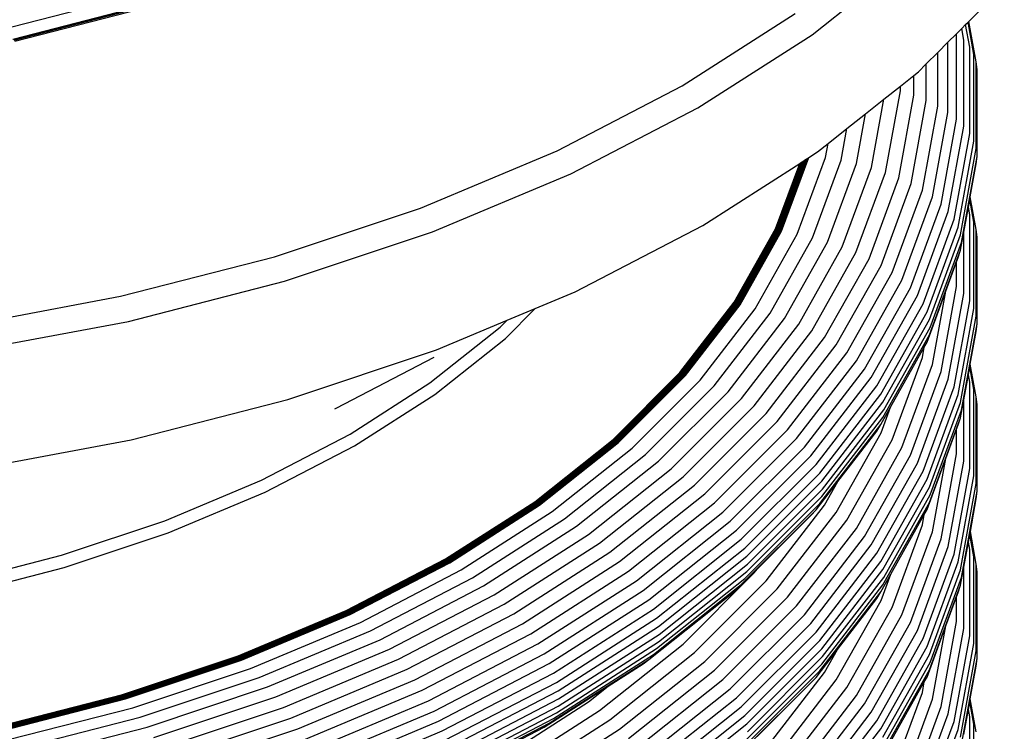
# Model space of a CAD drawing. Extents: x -19547 to -11561, y 2096 to 5601.
# Tile 42 of 168: x -19123 to -19114, y 3476 to 3483. Entities that reach past the tile are written whole.
import ezdxf

# ---------------------------------------------------------------- set-up
doc = ezdxf.new("R2010")
doc.units = 0
doc.header["$MEASUREMENT"] = 0
doc.layers.add('TANK', color=2, linetype='CONTINUOUS')
doc.layers.add('TANK-SLOPE', color=2, linetype='CONTINUOUS')

# ---------------------------------------------------------------- blocks, each defined once
blk = doc.blocks.new('A$C3406478A')
at = {"layer": 'TANK'}
for p, q in [((15.8426, 112.7754), (16.8226, 113.5542)), ((17.3733, 112.906), (17.719, 113.2516)), ((7.9028, 112.8213), (9.0873, 113.1258)), ((8.045, 112.7329), (9.2673, 113.0471)), ((8.0503, 112.7301), (9.2741, 113.0446)), ((8.0557, 112.7238), (9.2809, 113.0387)), ((8.0641, 112.7111), (9.2916, 113.0266)), ((14.5763, 112.2769), (15.677, 112.9827)), ((17.3647, 112.8973), (17.3733, 112.906)), ((17.4456, 112.5092), (17.3733, 112.906)), ((17.2539, 112.7855), (17.3033, 112.836)), ((17.3033, 112.836), (17.3415, 112.8742)), ((17.3242, 112.7214), (17.3033, 112.836)), ((17.3415, 112.8742), (17.3647, 112.8973)), ((17.3817, 112.6535), (17.3415, 112.8742)), ((17.4221, 112.5816), (17.3647, 112.8973)), ((14.727, 112.0601), (15.8426, 112.7754)), ((17.1687, 112.7014), (17.2539, 112.7855)), ((17.2539, 111.951), (17.2539, 112.7855)), ((17.3242, 111.8827), (17.3242, 112.7214)), ((17.0687, 112.6013), (17.1687, 112.7014)), ((17.1687, 112.0162), (17.1687, 112.7014)), ((17.3817, 111.8113), (17.3817, 112.6535)), ((16.9579, 112.4906), (17.0687, 112.6013)), ((17.0687, 112.0767), (17.0687, 112.6013)), ((17.4221, 111.7369), (17.4221, 112.5816)), ((16.8817, 112.4143), (16.9579, 112.4906)), ((16.9579, 112.134), (16.9579, 112.4906)), ((17.4456, 111.6631), (17.4456, 112.5092)), ((17.4541, 112.4346), (17.4456, 112.5092)), ((17.4541, 111.588), (17.4541, 112.4346)), ((16.7045, 112.2735), (16.8366, 112.3784)), ((16.8366, 112.3784), (16.8817, 112.4143)), ((16.8366, 112.1847), (16.8366, 112.3784)), ((13.3539, 111.6414), (14.5763, 112.2769)), ((16.5439, 112.1459), (16.7045, 112.2735)), ((16.5595, 111.4319), (16.7045, 112.2287)), ((16.7045, 112.2287), (16.7045, 112.2735)), ((16.3657, 112.0042), (16.5439, 112.1459)), ((16.4226, 111.4792), (16.5439, 112.1459)), ((16.69, 111.3799), (16.8366, 112.1847)), ((16.8101, 111.3219), (16.9579, 112.134)), ((13.488, 111.4159), (14.727, 112.0601)), ((16.9196, 111.2579), (17.0687, 112.0767)), ((16.1838, 111.8598), (16.3657, 112.0042)), ((16.2772, 111.5186), (16.3657, 112.0042)), ((17.0186, 111.1914), (17.1687, 112.0162)), ((17.1028, 111.121), (17.2539, 111.951)), ((15.9985, 111.7125), (16.1838, 111.8598)), ((16.1277, 111.5514), (16.1838, 111.8598)), ((17.1723, 111.0485), (17.3242, 111.8827)), ((17.2292, 110.9737), (17.3817, 111.8113)), ((15.8973, 111.6321), (15.9985, 111.7125)), ((15.974, 111.5777), (15.9985, 111.7125)), ((17.2692, 110.8969), (17.4221, 111.7369)), ((17.2924, 110.8216), (17.4456, 111.6631)), ((12.0231, 111.0832), (13.3539, 111.6414)), ((15.5236, 110.863), (15.7787, 111.556)), ((15.5291, 110.8614), (15.7868, 111.5612)), ((15.5347, 110.86), (15.7947, 111.5663)), ((15.5403, 110.8588), (15.8027, 111.5714)), ((15.5459, 110.8578), (15.8105, 111.5764)), ((15.6983, 110.829), (15.974, 111.5777)), ((15.7706, 111.5509), (15.7787, 111.556)), ((15.7787, 111.556), (15.7868, 111.5612)), ((15.7868, 111.5612), (15.7947, 111.5663)), ((15.7947, 111.5663), (15.8027, 111.5714)), ((15.8027, 111.5714), (15.8105, 111.5764)), ((15.8105, 111.5764), (15.8973, 111.6321)), ((17.3008, 110.746), (17.4541, 111.588)), ((17.4456, 111.5134), (17.4541, 111.588)), ((14.7768, 110.9136), (15.722, 111.5196)), ((15.4862, 110.8792), (15.722, 111.5196)), ((15.4918, 110.8771), (15.7303, 111.525)), ((15.4969, 110.8743), (15.7383, 111.5301)), ((15.502, 110.8716), (15.7464, 111.5353)), ((15.5073, 110.8692), (15.7545, 111.5405)), ((15.5127, 110.8669), (15.7626, 111.5457)), ((15.5181, 110.8649), (15.7706, 111.5509)), ((15.722, 111.5196), (15.7303, 111.525)), ((15.7303, 111.525), (15.7383, 111.5301)), ((15.7383, 111.5301), (15.7464, 111.5353)), ((15.7464, 111.5353), (15.7545, 111.5405)), ((15.7545, 111.5405), (15.7626, 111.5457)), ((15.7626, 111.5457), (15.7706, 111.5509)), ((15.8487, 110.7935), (16.1277, 111.5514)), ((15.9949, 110.7517), (16.2772, 111.5186)), ((16.137, 110.7036), (16.4226, 111.4792)), ((17.3874, 111.1939), (17.4456, 111.5134)), ((12.1391, 110.8501), (13.488, 111.4159)), ((16.2709, 110.6481), (16.5595, 111.4319)), ((16.3986, 110.5883), (16.69, 111.3799)), ((16.516, 110.5231), (16.8101, 111.3219)), ((16.6231, 110.4526), (16.9196, 111.2579)), ((16.7199, 110.3802), (17.0186, 111.1914)), ((17.3823, 111.1658), (17.3874, 111.1939)), ((17.4456, 110.8744), (17.3874, 111.1939)), ((10.5985, 110.6083), (12.0231, 111.0832)), ((16.8023, 110.3047), (17.1028, 111.121)), ((17.3242, 110.8466), (17.3686, 111.0906)), ((17.3686, 111.0906), (17.3823, 111.1658)), ((17.3817, 111.0187), (17.3686, 111.0906)), ((17.4221, 110.9468), (17.3823, 111.1658)), ((16.8703, 110.2281), (17.1723, 111.0485)), ((17.3817, 110.1765), (17.3817, 111.0187)), ((13.5323, 110.2666), (14.7768, 110.9136)), ((16.9259, 110.1498), (17.2292, 110.9737)), ((16.965, 110.0707), (17.2692, 110.8969)), ((17.4221, 110.1021), (17.4221, 110.9468)), ((10.6952, 110.3688), (12.1391, 110.8501)), ((15.0836, 110.1638), (15.4862, 110.8792)), ((15.089, 110.1614), (15.4918, 110.8771)), ((15.0939, 110.1583), (15.4969, 110.8743)), ((15.0989, 110.1553), (15.502, 110.8716)), ((15.104, 110.1525), (15.5073, 110.8692)), ((15.1092, 110.15), (15.5127, 110.8669)), ((15.1144, 110.1476), (15.5181, 110.8649)), ((15.1197, 110.1454), (15.5236, 110.863)), ((15.1251, 110.1435), (15.5291, 110.8614)), ((15.1305, 110.1417), (15.5347, 110.86)), ((15.1359, 110.1402), (15.5403, 110.8588)), ((15.1413, 110.1389), (15.5459, 110.8578)), ((15.2886, 110.101), (15.6983, 110.829)), ((15.434, 110.0566), (15.8487, 110.7935)), ((16.9877, 109.994), (17.2924, 110.8216)), ((17.2924, 110.6719), (17.3242, 110.8466)), ((17.3242, 110.2478), (17.3242, 110.8466)), ((17.4456, 110.0283), (17.4456, 110.8744)), ((17.4541, 110.7998), (17.4456, 110.8744)), ((17.4541, 109.9532), (17.4541, 110.7998)), ((15.5753, 110.0061), (15.9949, 110.7517)), ((15.7127, 109.9496), (16.137, 110.7036)), ((16.9959, 109.9179), (17.3008, 110.746)), ((9.0957, 110.222), (10.5985, 110.6083)), ((15.8421, 109.8861), (16.2709, 110.6481)), ((16.9877, 109.8443), (17.2924, 110.6719)), ((17.2539, 110.5576), (17.2692, 110.5992)), ((17.2692, 110.5992), (17.2924, 110.6719)), ((15.9655, 109.8187), (16.3986, 110.5883)), ((16.0789, 109.7465), (16.516, 110.5231)), ((17.1489, 110.2724), (17.2539, 110.5576)), ((17.2539, 110.3161), (17.2539, 110.5576)), ((16.1825, 109.6696), (16.6231, 110.4526)), ((9.1721, 109.9773), (10.6952, 110.3688)), ((16.276, 109.5914), (16.7199, 110.3802)), ((16.3557, 109.5111), (16.8023, 110.3047)), ((17.1028, 109.4862), (17.2539, 110.3161)), ((7.5313, 109.9285), (9.0957, 110.222)), ((13.1423, 110.103), (13.5323, 110.2666)), ((16.4213, 109.4304), (16.8703, 110.2281)), ((16.965, 109.7729), (17.1489, 110.2724)), ((17.0186, 109.5566), (17.1489, 110.2724)), ((17.1723, 109.4137), (17.3242, 110.2478)), ((14.5537, 109.4767), (15.0836, 110.1638)), ((14.5589, 109.4739), (15.089, 110.1614)), ((14.5636, 109.4705), (15.0939, 110.1583)), ((14.5683, 109.4673), (15.0989, 110.1553)), ((14.5732, 109.4642), (15.104, 110.1525)), ((14.5781, 109.4613), (15.1092, 110.15)), ((14.5831, 109.4586), (15.1144, 110.1476)), ((14.5882, 109.4561), (15.1197, 110.1454)), ((14.5933, 109.4539), (15.1251, 110.1435)), ((14.5985, 109.4518), (15.1305, 110.1417)), ((14.6036, 109.4499), (15.1359, 110.1402)), ((14.6088, 109.4483), (15.1413, 110.1389)), ((16.4751, 109.3488), (16.9259, 110.1498)), ((17.2292, 109.3388), (17.3817, 110.1765)), ((12.8508, 109.8115), (13.1423, 110.103)), ((12.8665, 109.9873), (13.1423, 110.103)), ((14.7494, 109.4017), (15.2886, 110.101)), ((14.8881, 109.3487), (15.434, 110.0566)), ((16.5129, 109.2673), (16.965, 110.0707)), ((17.2692, 109.262), (17.4221, 110.1021)), ((17.2924, 109.1868), (17.4456, 110.0283)), ((7.5864, 109.6799), (9.1721, 109.9773)), ((12.1775, 109.6983), (12.8665, 109.9873)), ((12.7989, 109.9198), (12.8665, 109.9873)), ((15.023, 109.2899), (15.5753, 110.0061)), ((15.1541, 109.2252), (15.7127, 109.9496)), ((16.5348, 109.1893), (16.9877, 109.994)), ((17.3008, 109.1112), (17.4541, 109.9532)), ((17.4456, 109.8785), (17.4541, 109.9532)), ((12.1141, 109.3756), (12.7989, 109.9198)), ((15.2776, 109.1541), (15.8421, 109.8861)), ((16.5348, 109.0396), (16.9877, 109.8443)), ((16.5428, 109.1127), (16.9959, 109.9179)), ((17.3874, 109.559), (17.4456, 109.8785)), ((12.1621, 109.2643), (12.8508, 109.8115)), ((15.3954, 109.0794), (15.9655, 109.8187)), ((15.5037, 109.0005), (16.0789, 109.7465)), ((16.9377, 109.7244), (16.965, 109.7729)), ((10.7272, 109.2149), (12.1775, 109.6983)), ((15.6025, 108.9175), (16.1825, 109.6696)), ((16.6084, 109.1393), (16.9377, 109.7244)), ((16.9196, 109.6248), (16.9377, 109.7244)), ((11.2003, 109.1293), (12.1565, 109.6264)), ((15.6918, 108.8337), (16.276, 109.5914)), ((16.6231, 108.8195), (16.9196, 109.6248)), ((16.7199, 108.7453), (17.0186, 109.5566)), ((17.3824, 109.5318), (17.3874, 109.559)), ((17.4456, 109.2395), (17.3874, 109.559)), ((13.9023, 108.8253), (14.5537, 109.4767)), ((13.9072, 108.8222), (14.5589, 109.4739)), ((13.9116, 108.8185), (14.5636, 109.4705)), ((13.9161, 108.815), (14.5683, 109.4673)), ((13.9206, 108.8117), (14.5732, 109.4642)), ((13.9253, 108.8085), (14.5781, 109.4613)), ((13.93, 108.8055), (14.5831, 109.4586)), ((13.9348, 108.8027), (14.5882, 109.4561)), ((13.9396, 108.8001), (14.5933, 109.4539)), ((13.9444, 108.7978), (14.5985, 109.4518)), ((13.9493, 108.7956), (14.6036, 109.4499)), ((13.9542, 108.7937), (14.6088, 109.4483)), ((15.7678, 108.7487), (16.3557, 109.5111)), ((16.8023, 108.6699), (17.1028, 109.4862)), ((17.3242, 109.2118), (17.3686, 109.4557)), ((17.3686, 109.4557), (17.3824, 109.5318)), ((17.3817, 109.3839), (17.3686, 109.4557)), ((17.4221, 109.3137), (17.3824, 109.5318)), ((11.3345, 108.8757), (12.1141, 109.3756)), ((14.0865, 108.7388), (14.7494, 109.4017)), ((14.217, 108.6777), (14.8881, 109.3487)), ((15.8304, 108.6641), (16.4213, 109.4304)), ((15.8817, 108.5794), (16.4751, 109.3488)), ((16.8703, 108.5932), (17.1723, 109.4137)), ((17.3817, 108.5416), (17.3817, 109.3839)), ((11.3782, 108.7616), (12.1621, 109.2643)), ((14.344, 108.6109), (15.023, 109.2899)), ((15.9178, 108.4956), (16.5129, 109.2673)), ((16.9259, 108.515), (17.2292, 109.3388)), ((16.965, 108.4358), (17.2692, 109.262)), ((17.4221, 108.469), (17.4221, 109.3137)), ((9.1973, 108.8216), (10.7272, 109.2149)), ((14.4674, 108.5386), (15.1541, 109.2252)), ((14.5837, 108.4602), (15.2776, 109.1541)), ((15.9387, 108.4164), (16.5348, 109.1893)), ((16.9877, 108.3592), (17.2924, 109.1868)), ((17.2924, 109.0371), (17.3242, 109.2118)), ((17.3242, 108.613), (17.3242, 109.2118)), ((17.4541, 109.1649), (17.4456, 109.2395)), ((17.4456, 108.3934), (17.4456, 109.2395)), ((17.4541, 108.3183), (17.4541, 109.1649)), ((11.1855, 109.123), (11.2003, 109.1293)), ((14.6945, 108.3785), (15.3954, 109.0794)), ((15.9463, 108.3393), (16.5428, 109.1127)), ((16.5129, 108.9696), (16.6084, 109.1393)), ((16.516, 108.8883), (16.6084, 109.1393)), ((16.9959, 108.283), (17.3008, 109.1112)), ((14.7965, 108.2933), (15.5037, 109.0005)), ((15.9178, 108.1979), (16.5129, 108.9696)), ((15.9387, 108.2666), (16.5348, 109.0396)), ((16.4751, 108.9066), (16.5129, 108.9696)), ((16.9877, 108.2094), (17.2924, 109.0371)), ((17.2539, 108.9245), (17.2692, 108.9661)), ((17.2692, 108.9661), (17.2924, 109.0371)), ((10.4687, 108.4256), (11.3345, 108.8757)), ((14.8895, 108.2045), (15.6025, 108.9175)), ((16.0789, 108.1117), (16.516, 108.8883)), ((16.0944, 108.4129), (16.4751, 108.9066)), ((17.1489, 108.6393), (17.2539, 108.9245)), ((17.2539, 108.683), (17.2539, 108.9245)), ((7.6047, 108.5229), (9.1973, 108.8216)), ((13.1365, 108.2168), (13.9023, 108.8253)), ((13.1411, 108.2134), (13.9072, 108.8222)), ((13.1451, 108.2095), (13.9116, 108.8185)), ((13.1493, 108.2057), (13.9161, 108.815)), ((13.1535, 108.2021), (13.9206, 108.8117)), ((13.1578, 108.1986), (13.9253, 108.8085)), ((13.1622, 108.1954), (13.93, 108.8055)), ((13.1666, 108.1923), (13.9348, 108.8027)), ((13.1711, 108.1895), (13.9396, 108.8001)), ((13.1756, 108.1868), (13.9444, 108.7978)), ((13.1801, 108.1844), (13.9493, 108.7956)), ((13.1846, 108.1821), (13.9542, 108.7937)), ((14.9735, 108.1155), (15.6918, 108.8337)), ((16.1825, 108.0365), (16.6231, 108.8195)), ((10.5076, 108.309), (11.3782, 108.7616)), ((13.3072, 108.1196), (14.0865, 108.7388)), ((13.4282, 108.0508), (14.217, 108.6777)), ((15.045, 108.026), (15.7678, 108.7487)), ((16.276, 107.9566), (16.7199, 108.7453)), ((17.1028, 107.8531), (17.2539, 108.683)), ((13.5458, 107.9767), (14.344, 108.6109)), ((15.1041, 107.9377), (15.8304, 108.6641)), ((15.1523, 107.85), (15.8817, 108.5794)), ((16.3557, 107.8762), (16.8023, 108.6699)), ((16.4213, 107.7955), (16.8703, 108.5932)), ((16.965, 108.1398), (17.1489, 108.6393)), ((17.0186, 107.9235), (17.1489, 108.6393)), ((17.1723, 107.7788), (17.3242, 108.613)), ((13.6602, 107.8971), (14.4674, 108.5386)), ((15.1863, 107.7641), (15.9178, 108.4956)), ((16.4751, 107.714), (16.9259, 108.515)), ((17.2292, 107.704), (17.3817, 108.5416)), ((9.5261, 108.0302), (10.4687, 108.4256)), ((13.7679, 107.8119), (14.5837, 108.4602)), ((15.206, 107.6836), (15.9387, 108.4164)), ((15.8817, 108.1372), (16.0944, 108.4129)), ((15.9655, 108.1838), (16.0944, 108.4129)), ((16.5129, 107.6325), (16.965, 108.4358)), ((17.2692, 107.6289), (17.4221, 108.469)), ((17.2924, 107.552), (17.4456, 108.3934)), ((9.5598, 107.9115), (10.5076, 108.309)), ((13.8706, 107.7238), (14.6945, 108.3785)), ((13.9651, 107.6327), (14.7965, 108.2933)), ((15.2131, 107.6061), (15.9463, 108.3393)), ((16.5348, 107.5545), (16.9877, 108.3592)), ((17.3008, 107.4763), (17.4541, 108.3183)), ((17.4456, 108.2437), (17.4541, 108.3183)), ((12.2648, 107.6578), (13.1365, 108.2168)), ((12.2689, 107.6542), (13.1411, 108.2134)), ((12.2726, 107.65), (13.1451, 108.2095)), ((12.2764, 107.646), (13.1493, 108.2057)), ((12.2803, 107.6421), (13.1535, 108.2021)), ((12.2842, 107.6384), (13.1578, 108.1986)), ((12.2882, 107.6349), (13.1622, 108.1954)), ((12.2922, 107.6316), (13.1666, 108.1923)), ((14.0513, 107.5384), (14.8895, 108.2045)), ((15.1863, 107.4664), (15.9178, 108.1979)), ((15.206, 107.5339), (15.9387, 108.2666)), ((16.5348, 107.4047), (16.9877, 108.2094)), ((16.5428, 107.4779), (16.9959, 108.283)), ((17.3876, 107.9251), (17.4456, 108.2437)), ((12.2962, 107.6285), (13.1711, 108.1895)), ((12.3003, 107.6256), (13.1756, 108.1868)), ((12.3044, 107.6229), (13.1801, 108.1844)), ((12.3085, 107.6204), (13.1846, 108.1821)), ((12.4201, 107.5507), (13.3072, 108.1196)), ((14.1292, 107.4445), (14.9735, 108.1155)), ((15.1523, 107.4077), (15.8817, 108.1372)), ((15.3954, 107.4445), (15.9655, 108.1838)), ((15.5037, 107.3657), (16.0789, 108.1117)), ((15.8304, 108.0826), (15.8817, 108.1372)), ((16.9382, 108.0922), (16.965, 108.1398)), ((8.5171, 107.6939), (9.5261, 108.0302)), ((12.5302, 107.475), (13.4282, 108.0508)), ((14.1954, 107.3509), (15.045, 108.026)), ((15.3071, 107.5592), (15.8304, 108.0826)), ((15.6025, 107.2844), (16.1825, 108.0365)), ((16.6103, 107.5095), (16.9382, 108.0922)), ((16.9196, 107.99), (16.9382, 108.0922)), ((8.5452, 107.5733), (9.5598, 107.9115)), ((12.6372, 107.394), (13.5458, 107.9767)), ((14.2501, 107.2591), (15.1041, 107.9377)), ((15.6918, 107.1989), (16.276, 107.9566)), ((16.6231, 107.1847), (16.9196, 107.99)), ((16.7199, 107.1122), (17.0186, 107.9235)), ((17.3824, 107.8969), (17.3876, 107.9251)), ((17.4456, 107.6064), (17.3876, 107.9251)), ((12.7413, 107.3079), (13.6602, 107.8971)), ((12.8393, 107.2165), (13.7679, 107.8119)), ((14.2949, 107.1686), (15.1523, 107.85)), ((15.7678, 107.1139), (16.3557, 107.8762)), ((16.8023, 107.0368), (17.1028, 107.8531)), ((17.3242, 107.577), (17.3688, 107.8218)), ((17.3688, 107.8218), (17.3824, 107.8969)), ((17.3817, 107.7508), (17.3688, 107.8218)), ((17.4221, 107.6789), (17.3824, 107.8969)), ((12.9327, 107.1224), (13.8706, 107.7238)), ((14.3264, 107.0807), (15.1863, 107.7641)), ((15.8304, 107.0293), (16.4213, 107.7955)), ((15.8817, 106.9445), (16.4751, 107.714)), ((16.8703, 106.9584), (17.1723, 107.7788)), ((17.3817, 106.9085), (17.3817, 107.7508)), ((7.4527, 107.4203), (8.5171, 107.6939)), ((11.2966, 107.1545), (12.2648, 107.6578)), ((11.3003, 107.1507), (12.2689, 107.6542)), ((11.3036, 107.1463), (12.2726, 107.65)), ((11.307, 107.142), (12.2764, 107.646)), ((11.3104, 107.1379), (12.2803, 107.6421)), ((11.3139, 107.134), (12.2842, 107.6384)), ((11.3174, 107.1303), (12.2882, 107.6349)), ((11.321, 107.1267), (12.2922, 107.6316)), ((11.3246, 107.1234), (12.2962, 107.6285)), ((11.3282, 107.1202), (12.3003, 107.6256)), ((11.3319, 107.1173), (12.3044, 107.6229)), ((11.3355, 107.1146), (12.3085, 107.6204)), ((13.0187, 107.0258), (13.9651, 107.6327)), ((14.3446, 106.9991), (15.206, 107.6836)), ((15.9178, 106.8608), (16.5129, 107.6325)), ((16.9259, 106.8801), (17.2292, 107.704)), ((16.965, 106.8027), (17.2692, 107.6289)), ((17.4221, 106.8342), (17.4221, 107.6789)), ((7.4749, 107.2982), (8.5452, 107.5733)), ((11.4349, 107.0386), (12.4201, 107.5507)), ((13.0971, 106.9266), (14.0513, 107.5384)), ((14.3446, 106.8494), (15.206, 107.5339)), ((14.3512, 106.9211), (15.2131, 107.6061)), ((14.5837, 106.8271), (15.2776, 107.521)), ((15.1041, 107.3562), (15.3071, 107.5592)), ((15.2776, 107.521), (15.3071, 107.5592)), ((15.9387, 106.7815), (16.5348, 107.5545)), ((16.9877, 106.7243), (17.2924, 107.552)), ((17.2924, 107.4022), (17.3242, 107.577)), ((17.3242, 106.9799), (17.3242, 107.577)), ((17.4456, 106.7603), (17.4456, 107.6064)), ((17.4541, 107.5318), (17.4456, 107.6064)), ((17.4541, 106.6852), (17.4541, 107.5318)), ((11.5328, 106.9565), (12.5302, 107.475)), ((13.168, 106.8282), (14.1292, 107.4445)), ((14.3264, 106.783), (15.1863, 107.4664)), ((14.6945, 106.7437), (15.3954, 107.4445)), ((15.9463, 106.7044), (16.5428, 107.4779)), ((16.5129, 107.3365), (16.6103, 107.5095)), ((16.516, 107.2535), (16.6103, 107.5095)), ((16.9959, 106.6482), (17.3008, 107.4763)), ((11.6281, 106.8694), (12.6372, 107.394)), ((13.2283, 106.7307), (14.1954, 107.3509)), ((14.2501, 106.6776), (15.1041, 107.3562)), ((14.2949, 106.7264), (15.1523, 107.4077)), ((14.7965, 106.6585), (15.5037, 107.3657)), ((15.9178, 106.5648), (16.5129, 107.3365)), ((15.9387, 106.6318), (16.5348, 107.4047)), ((16.4751, 107.2717), (16.5129, 107.3365)), ((16.9877, 106.5746), (17.2924, 107.4022)), ((17.2539, 107.2897), (17.2692, 107.3312)), ((17.2692, 107.3312), (17.2924, 107.4022)), ((11.7207, 106.7773), (12.7413, 107.3079)), ((13.278, 106.6358), (14.2501, 107.2591)), ((14.8895, 106.5714), (15.6025, 107.2844)), ((16.0789, 106.4768), (16.516, 107.2535)), ((16.0908, 106.7734), (16.4751, 107.2717)), ((17.1489, 107.0044), (17.2539, 107.2897)), ((17.2539, 107.0482), (17.2539, 107.2897)), ((10.2426, 106.7124), (11.2966, 107.1545)), ((10.2458, 106.7084), (11.3003, 107.1507)), ((10.2487, 106.7038), (11.3036, 107.1463)), ((10.2516, 106.6993), (11.307, 107.142)), ((10.2546, 106.695), (11.3104, 107.1379)), ((10.2576, 106.6909), (11.3139, 107.134)), ((11.8079, 106.6803), (12.8393, 107.2165)), ((13.3187, 106.5427), (14.2949, 107.1686)), ((14.9735, 106.4807), (15.6918, 107.1989)), ((16.1825, 106.4016), (16.6231, 107.1847)), ((10.2606, 106.687), (11.3174, 107.1303)), ((10.2637, 106.6832), (11.321, 107.1267)), ((10.2669, 106.6797), (11.3246, 107.1234)), ((10.27, 106.6763), (11.3282, 107.1202)), ((10.2732, 106.6732), (11.3319, 107.1173)), ((10.2763, 106.6703), (11.3355, 107.1146)), ((10.3623, 106.5886), (11.4349, 107.0386)), ((11.8911, 106.5809), (12.9327, 107.1224)), ((13.3474, 106.453), (14.3264, 107.0807)), ((15.045, 106.3912), (15.7678, 107.1139)), ((16.276, 106.3235), (16.7199, 107.1122)), ((17.1028, 106.2182), (17.2539, 107.0482)), ((10.447, 106.5011), (11.5328, 106.9565)), ((11.9676, 106.4794), (13.0187, 107.0258)), ((13.364, 106.3703), (14.3446, 106.9991)), ((15.1041, 106.3029), (15.8304, 107.0293)), ((15.1523, 106.2151), (15.8817, 106.9445)), ((16.3557, 106.2431), (16.8023, 107.0368)), ((16.4213, 106.1607), (16.8703, 106.9584)), ((16.965, 106.505), (17.1489, 107.0044)), ((17.0186, 106.2886), (17.1489, 107.0044)), ((17.1723, 106.1457), (17.3242, 106.9799)), ((10.5295, 106.4086), (11.6281, 106.8694)), ((12.0374, 106.3757), (13.0971, 106.9266)), ((13.364, 106.2206), (14.3446, 106.8494)), ((13.37, 106.292), (14.3512, 106.9211)), ((15.1863, 106.1293), (15.9178, 106.8608)), ((16.4751, 106.0791), (16.9259, 106.8801)), ((17.2292, 106.0709), (17.3817, 106.9085)), ((10.6096, 106.3113), (11.7207, 106.7773)), ((12.1004, 106.2733), (13.168, 106.8282)), ((13.3474, 106.1553), (14.3264, 106.783)), ((13.7679, 106.1788), (14.5837, 106.8271)), ((15.206, 106.0488), (15.9387, 106.7815)), ((15.8817, 106.5023), (16.0908, 106.7734)), ((15.9655, 106.5507), (16.0908, 106.7734)), ((16.5129, 105.9994), (16.965, 106.8027)), ((17.2692, 105.9941), (17.4221, 106.8342)), ((17.2924, 105.9189), (17.4456, 106.7603)), ((9.1144, 106.3363), (10.2426, 106.7124)), ((9.117, 106.3321), (10.2458, 106.7084)), ((9.1194, 106.3273), (10.2487, 106.7038)), ((9.1218, 106.3227), (10.2516, 106.6993)), ((9.1243, 106.3183), (10.2546, 106.695)), ((9.1268, 106.314), (10.2576, 106.6909)), ((9.1294, 106.3099), (10.2606, 106.687)), ((9.132, 106.306), (10.2637, 106.6832)), ((9.1346, 106.3023), (10.2669, 106.6797)), ((9.1372, 106.2987), (10.27, 106.6763)), ((9.1398, 106.2954), (10.2732, 106.6732)), ((9.1425, 106.2923), (10.2763, 106.6703)), ((10.6851, 106.2093), (11.8079, 106.6803)), ((12.1541, 106.1723), (13.2283, 106.7307)), ((13.278, 106.0543), (14.2501, 106.6776)), ((13.3187, 106.1004), (14.2949, 106.7264)), ((13.8706, 106.089), (14.6945, 106.7437)), ((13.9651, 105.9978), (14.7965, 106.6585)), ((14.1954, 106.6353), (14.2501, 106.6776)), ((15.2131, 105.9712), (15.9463, 106.7044)), ((16.5348, 105.9196), (16.9877, 106.7243)), ((17.3008, 105.8432), (17.4541, 106.6852)), ((17.4456, 106.6106), (17.4541, 106.6852)), ((9.2141, 106.2059), (10.3623, 106.5886)), ((10.7571, 106.1053), (11.8911, 106.5809)), ((12.1984, 106.0746), (13.278, 106.6358)), ((13.8546, 106.4168), (14.1954, 106.6353)), ((14.0513, 105.9053), (14.8895, 106.5714)), ((15.1863, 105.8333), (15.9178, 106.5648)), ((15.206, 105.899), (15.9387, 106.6318)), ((16.5348, 105.7699), (16.9877, 106.5746)), ((16.5428, 105.843), (16.9959, 106.6482)), ((17.3874, 106.2911), (17.4456, 106.6106)), ((9.2848, 106.1137), (10.447, 106.5011)), ((10.8233, 105.9994), (11.9676, 106.4794)), ((12.2346, 105.9791), (13.3187, 106.5427)), ((14.1292, 105.8097), (14.9735, 106.4807)), ((15.1523, 105.7729), (15.8817, 106.5023)), ((15.3954, 105.8114), (15.9655, 106.5507)), ((15.5037, 105.7308), (16.0789, 106.4768)), ((15.8304, 106.4478), (15.8817, 106.5023)), ((16.9382, 106.4573), (16.965, 106.505)), ((9.3535, 106.0166), (10.5295, 106.4086)), ((10.8837, 105.8918), (12.0374, 106.3757)), ((12.2601, 105.8878), (13.3474, 106.453)), ((12.2749, 105.8042), (13.364, 106.3703)), ((13.2283, 106.0151), (13.8546, 106.4168)), ((13.6602, 106.2623), (13.8546, 106.4168)), ((14.1954, 105.716), (15.045, 106.3912)), ((15.3071, 105.9244), (15.8304, 106.4478)), ((15.6025, 105.6495), (16.1825, 106.4016)), ((16.6084, 105.8713), (16.9382, 106.4573)), ((16.9196, 106.3551), (16.9382, 106.4573)), ((7.9242, 106.0304), (9.1144, 106.3363)), ((7.9263, 106.026), (9.117, 106.3321)), ((7.9282, 106.0211), (9.1194, 106.3273)), ((7.9301, 106.0164), (9.1218, 106.3227)), ((7.9321, 106.0118), (9.1243, 106.3183)), ((7.9341, 106.0074), (9.1268, 106.314)), ((7.9361, 106.0032), (9.1294, 106.3099)), ((7.9381, 105.9991), (9.132, 106.306)), ((7.9402, 105.9952), (9.1346, 106.3023)), ((7.9422, 105.9916), (9.1372, 106.2987)), ((7.9443, 105.9881), (9.1398, 106.2954)), ((7.9464, 105.9849), (9.1425, 106.2923)), ((9.4203, 105.9148), (10.6096, 106.3113)), ((10.9383, 105.7858), (12.1004, 106.2733)), ((12.2803, 105.7255), (13.37, 106.292)), ((14.2501, 105.6243), (15.1041, 106.3029)), ((15.6918, 105.5658), (16.276, 106.3235)), ((16.6231, 105.5498), (16.9196, 106.3551)), ((16.7199, 105.4774), (17.0186, 106.2886)), ((17.3823, 106.263), (17.3874, 106.2911)), ((17.4456, 105.9716), (17.3874, 106.2911)), ((8.0029, 105.8946), (9.2141, 106.2059)), ((9.4832, 105.8087), (10.6851, 106.2093)), ((12.2749, 105.6544), (13.364, 106.2206)), ((12.7413, 105.673), (13.6602, 106.2623)), ((12.8393, 105.5834), (13.7679, 106.1788)), ((14.2949, 105.5337), (15.1523, 106.2151)), ((15.7678, 105.4808), (16.3557, 106.2431)), ((16.8023, 105.402), (17.1028, 106.2182)), ((17.3242, 105.9439), (17.3686, 106.1878)), ((17.3686, 106.1878), (17.3823, 106.263)), ((17.3817, 106.1159), (17.3686, 106.1878)), ((17.4221, 106.044), (17.3823, 106.263)), ((8.0587, 105.7985), (9.2848, 106.1137)), ((9.5432, 105.7007), (10.7571, 106.1053)), ((10.9848, 105.6818), (12.1541, 106.1723)), ((12.2346, 105.5369), (13.3187, 106.1004)), ((12.2601, 105.5901), (13.3474, 106.1553)), ((12.9327, 105.4876), (13.8706, 106.089)), ((14.3264, 105.4459), (15.1863, 106.1293)), ((15.8304, 105.3944), (16.4213, 106.1607)), ((15.8817, 105.3097), (16.4751, 106.0791)), ((16.8703, 105.3253), (17.1723, 106.1457)), ((17.3817, 105.2737), (17.3817, 106.1159)), ((8.113, 105.6977), (9.3535, 106.0166)), ((9.5984, 105.5911), (10.8233, 105.9994)), ((11.0231, 105.5816), (12.1984, 106.0746)), ((12.1541, 105.4567), (13.2283, 106.0151)), ((12.1984, 105.4931), (13.278, 106.0543)), ((13.0187, 105.391), (13.9651, 105.9978)), ((14.3446, 105.3643), (15.206, 106.0488)), ((15.9178, 105.2277), (16.5129, 105.9994)), ((16.9259, 105.247), (17.2292, 106.0709)), ((16.965, 105.1679), (17.2692, 105.9941)), ((17.4221, 105.1993), (17.4221, 106.044)), ((11.0544, 105.484), (12.2346, 105.9791))]:
    blk.add_line(p, q, dxfattribs=at)

msp = doc.modelspace()

# ---------------------------------------------------------------- block references
at = {"layer": 'TANK-SLOPE'}
msp.add_blockref('A$C3406478A', (-19131.275, 3370.0388, 0), dxfattribs=at)

doc.saveas('drawing.dxf')
